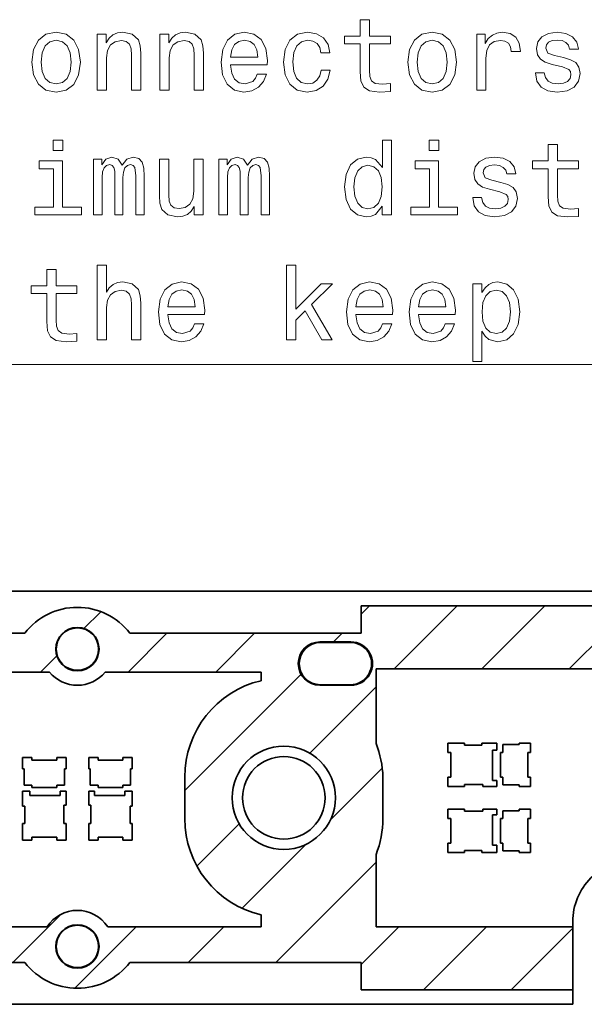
# Model space of a CAD drawing. Extents: x 0 to 420, y 0 to 297.
# Tile 23 of 30: x 297 to 324, y 159 to 206. Entities that reach past the tile are written whole.
import ezdxf

# ---------------------------------------------------------------- set-up
doc = ezdxf.new("R2010")
doc.units = 0

msp = doc.modelspace()

# ---------------------------------------------------------------- linework, layer by layer
at = {"color": 7, "lineweight": 35}
for p, q in [((275.414032, 178.552597), (329.014038, 178.552597)), ((325.664032, 177.8526), (313.164032, 177.8526)), ((313.164032, 176.525528), (313.164032, 177.8526)), ((296.86554, 176.525528), (285.664032, 176.525528)), ((313.164032, 176.525528), (301.962524, 176.525528)), ((311.164032, 176.1026), (312.664032, 176.1026)), ((311.189026, 176.077591), (312.639038, 176.077591)), ((290.514038, 174.642349), (298.06131, 174.642349)), ((300.766754, 174.642349), (308.314026, 174.642349)), ((308.314026, 174.642349), (308.314026, 174.224854)), ((313.883972, 174.800949), (313.883972, 171.188202)), ((313.883972, 174.800949), (327.636963, 174.800949)), ((312.664032, 174.002594), (311.164032, 174.002594)), ((312.639038, 174.027603), (311.189026, 174.027603)), ((317.364014, 171.202591), (318.164032, 171.202591)), ((317.364014, 170.752594), (317.364014, 171.202591)), ((318.164032, 171.202591), (318.164032, 171.1026)), ((319.014038, 171.202591), (319.729034, 171.202591)), ((319.014038, 171.1026), (319.014038, 171.202591)), ((319.729034, 171.202591), (319.729034, 170.8526)), ((320.814026, 171.202591), (321.364014, 171.202591)), ((320.814026, 171.127594), (320.814026, 171.202591)), ((321.364014, 171.202591), (321.364014, 170.752594)), ((317.504028, 170.752594), (317.364014, 170.752594)), ((317.504028, 169.552597), (317.504028, 170.752594)), ((318.164032, 171.1026), (319.014038, 171.1026)), ((319.729034, 170.8526), (319.519043, 170.8526)), ((319.519043, 170.8526), (319.519043, 169.382599)), ((319.919037, 170.752594), (320.019043, 170.752594)), ((319.919037, 169.552597), (319.919037, 170.752594)), ((320.019043, 171.127594), (320.814026, 171.127594)), ((320.019043, 170.752594), (320.019043, 171.127594)), ((321.239014, 170.752594), (321.239014, 169.552597)), ((321.364014, 170.752594), (321.239014, 170.752594)), ((296.764038, 170.502594), (297.21405, 170.502594)), ((296.764038, 169.952591), (296.764038, 170.502594)), ((297.21405, 170.502594), (297.21405, 170.377594)), ((297.21405, 170.377594), (298.414032, 170.377594)), ((298.414032, 170.502594), (298.864014, 170.502594)), ((298.414032, 170.377594), (298.414032, 170.502594)), ((298.864014, 170.502594), (298.864014, 169.952591)), ((300.414032, 170.502594), (299.96405, 170.502594)), ((299.96405, 170.502594), (299.96405, 169.952591)), ((300.414032, 170.377594), (300.414032, 170.502594)), ((301.614014, 170.377594), (300.414032, 170.377594)), ((302.064026, 170.502594), (301.614014, 170.502594)), ((301.614014, 170.502594), (301.614014, 170.377594)), ((302.064026, 169.952591), (302.064026, 170.502594)), ((296.83905, 169.952591), (296.764038, 169.952591)), ((296.83905, 169.157593), (296.83905, 169.952591)), ((298.789032, 169.952591), (298.789032, 169.157593)), ((298.864014, 169.952591), (298.789032, 169.952591)), ((299.96405, 169.952591), (300.039032, 169.952591)), ((300.039032, 169.952591), (300.039032, 169.157593)), ((301.989014, 169.157593), (301.989014, 169.952591)), ((301.989014, 169.952591), (302.064026, 169.952591)), ((304.614014, 169.552597), (304.614014, 167.552597)), ((314.21405, 167.552597), (314.21405, 169.552597)), ((317.364014, 169.552597), (317.504028, 169.552597)), ((317.364014, 169.1026), (317.364014, 169.552597)), ((319.519043, 169.382599), (319.729034, 169.382599)), ((319.729034, 169.382599), (319.729034, 169.1026)), ((320.019043, 169.552597), (319.919037, 169.552597)), ((320.019043, 169.177597), (320.019043, 169.552597)), ((321.239014, 169.552597), (321.364014, 169.552597)), ((321.364014, 169.552597), (321.364014, 169.1026)), ((296.764038, 168.867599), (297.114014, 168.867599)), ((296.764038, 168.152603), (296.764038, 168.867599)), ((297.21405, 169.157593), (296.83905, 169.157593)), ((297.114014, 168.867599), (297.114014, 168.657593)), ((297.21405, 169.057602), (297.21405, 169.157593)), ((298.414032, 169.057602), (297.21405, 169.057602)), ((298.414032, 169.157593), (298.414032, 169.057602)), ((298.789032, 169.157593), (298.414032, 169.157593)), ((298.584045, 168.867599), (298.864014, 168.867599)), ((298.584045, 168.657593), (298.584045, 168.867599)), ((298.864014, 168.867599), (298.864014, 168.202591)), ((300.244019, 168.867599), (299.96405, 168.867599)), ((299.96405, 168.867599), (299.96405, 168.202591)), ((300.039032, 169.157593), (300.414032, 169.157593)), ((300.244019, 168.657593), (300.244019, 168.867599)), ((300.414032, 169.157593), (300.414032, 169.057602)), ((300.414032, 169.057602), (301.614014, 169.057602)), ((301.614014, 169.057602), (301.614014, 169.157593)), ((301.614014, 169.157593), (301.989014, 169.157593)), ((302.064026, 168.867599), (301.71405, 168.867599)), ((301.71405, 168.867599), (301.71405, 168.657593)), ((302.064026, 168.152603), (302.064026, 168.867599)), ((318.164032, 169.1026), (317.364014, 169.1026)), ((318.164032, 169.202591), (318.164032, 169.1026)), ((319.064026, 169.202591), (318.164032, 169.202591)), ((319.064026, 169.1026), (319.064026, 169.202591)), ((319.729034, 169.1026), (319.064026, 169.1026)), ((320.814026, 169.177597), (320.019043, 169.177597)), ((320.814026, 169.1026), (320.814026, 169.177597)), ((321.364014, 169.1026), (320.814026, 169.1026)), ((297.114014, 168.657593), (298.584045, 168.657593)), ((301.71405, 168.657593), (300.244019, 168.657593)), ((296.864014, 168.152603), (296.764038, 168.152603)), ((296.864014, 167.302597), (296.864014, 168.152603)), ((298.764038, 168.202591), (298.764038, 167.302597)), ((298.864014, 168.202591), (298.764038, 168.202591)), ((299.96405, 168.202591), (300.064026, 168.202591)), ((300.064026, 168.202591), (300.064026, 167.302597)), ((301.96405, 167.302597), (301.96405, 168.152603)), ((301.96405, 168.152603), (302.064026, 168.152603)), ((318.164032, 168.002594), (317.364014, 168.002594)), ((317.364014, 168.002594), (317.364014, 167.552597)), ((318.164032, 167.902603), (318.164032, 168.002594)), ((319.064026, 167.902603), (318.164032, 167.902603)), ((319.729034, 168.002594), (319.064026, 168.002594)), ((319.064026, 168.002594), (319.064026, 167.902603)), ((319.729034, 167.722595), (319.729034, 168.002594)), ((320.814026, 167.927597), (320.019043, 167.927597)), ((320.019043, 167.927597), (320.019043, 167.552597)), ((321.364014, 168.002594), (320.814026, 168.002594)), ((320.814026, 168.002594), (320.814026, 167.927597)), ((321.364014, 167.552597), (321.364014, 168.002594)), ((317.364014, 167.552597), (317.504028, 167.552597)), ((317.504028, 167.552597), (317.504028, 166.3526)), ((319.519043, 166.252594), (319.519043, 167.722595)), ((319.519043, 167.722595), (319.729034, 167.722595)), ((320.019043, 167.552597), (319.919037, 167.552597)), ((319.919037, 167.552597), (319.919037, 166.3526)), ((321.239014, 167.552597), (321.364014, 167.552597)), ((321.239014, 166.3526), (321.239014, 167.552597)), ((296.764038, 167.302597), (296.864014, 167.302597)), ((296.764038, 166.502594), (296.764038, 167.302597)), ((298.764038, 167.302597), (298.864014, 167.302597)), ((298.864014, 167.302597), (298.864014, 166.502594)), ((300.064026, 167.302597), (299.96405, 167.302597)), ((299.96405, 167.302597), (299.96405, 166.502594)), ((302.064026, 167.302597), (301.96405, 167.302597)), ((302.064026, 166.502594), (302.064026, 167.302597)), ((297.21405, 166.502594), (296.764038, 166.502594)), ((297.21405, 166.642593), (297.21405, 166.502594)), ((298.414032, 166.642593), (297.21405, 166.642593)), ((298.414032, 166.502594), (298.414032, 166.642593)), ((298.864014, 166.502594), (298.414032, 166.502594)), ((299.96405, 166.502594), (300.414032, 166.502594)), ((300.414032, 166.502594), (300.414032, 166.642593)), ((300.414032, 166.642593), (301.614014, 166.642593)), ((301.614014, 166.642593), (301.614014, 166.502594)), ((301.614014, 166.502594), (302.064026, 166.502594)), ((317.504028, 166.3526), (317.364014, 166.3526)), ((317.364014, 166.3526), (317.364014, 165.902603)), ((318.164032, 165.902603), (318.164032, 166.002594)), ((318.164032, 166.002594), (319.014038, 166.002594)), ((319.014038, 166.002594), (319.014038, 165.902603)), ((319.729034, 166.252594), (319.519043, 166.252594)), ((319.729034, 165.902603), (319.729034, 166.252594)), ((319.919037, 166.3526), (320.019043, 166.3526)), ((320.019043, 166.3526), (320.019043, 165.9776)), ((320.019043, 165.9776), (320.814026, 165.9776)), ((320.814026, 165.9776), (320.814026, 165.902603)), ((321.364014, 166.3526), (321.239014, 166.3526)), ((321.364014, 165.902603), (321.364014, 166.3526)), ((313.883972, 162.303909), (313.883972, 165.803329)), ((317.364014, 165.902603), (318.164032, 165.902603)), ((319.014038, 165.902603), (319.729034, 165.902603)), ((320.814026, 165.902603), (321.364014, 165.902603)), ((308.314026, 162.880341), (308.314026, 162.304245)), ((297.945404, 162.304245), (290.514038, 162.304245)), ((308.314026, 162.304245), (300.88266, 162.304245)), ((323.414032, 162.299606), (313.883972, 162.303909)), ((323.414032, 162.299606), (323.414032, 162.552597)), ((323.414032, 159.252594), (323.414032, 162.299606)), ((285.664032, 160.579666), (296.86554, 160.579666)), ((301.962524, 160.579666), (313.164032, 160.579666)), ((313.164032, 160.579666), (313.164032, 159.252594)), ((323.414032, 159.252594), (313.164032, 159.252594)), ((323.414032, 158.552597), (323.414032, 159.252594)), ((323.414032, 158.552597), (269.814026, 158.552597))]:
    msp.add_line(p, q, dxfattribs=at)
at = {"color": 7, "lineweight": 13}
for p, q in [((313.164032, 177.449783), (313.566833, 177.8526)), ((314.757843, 174.800949), (317.809479, 177.8526)), ((319.000488, 174.800949), (322.052124, 177.8526)), ((299.733429, 176.747086), (300.552002, 177.565659)), ((323.243103, 174.800949), (325.664032, 177.221863)), ((301.871307, 174.642349), (303.754486, 176.525528)), ((306.113953, 174.642349), (307.997131, 176.525528)), ((311.816833, 176.1026), (312.239777, 176.525528)), ((297.628662, 174.642349), (298.419556, 175.433212)), ((304.614014, 168.89978), (310.250946, 174.536697)), ((310.670197, 170.713318), (313.883972, 173.927078)), ((311.646301, 167.446762), (314.183441, 169.983917)), ((305.206573, 165.249695), (307.253296, 167.296387)), ((307.402679, 163.203156), (310.519836, 166.320312)), ((309.021851, 160.579666), (313.883972, 165.441788)), ((296.293915, 160.579666), (298.613861, 162.899597)), ((299.294464, 159.33757), (302.261139, 162.304245)), ((304.779205, 160.579666), (306.503784, 162.304245)), ((313.164032, 160.479218), (314.98822, 162.303421)), ((316.180054, 159.252594), (319.228943, 162.301498)), ((320.422699, 159.252594), (323.414032, 162.243942))]:
    msp.add_line(p, q, dxfattribs=at)
for points in [[(313.118286, 205.062775), (313.118286, 203.706146), (313.14856, 203.26738), (313.289764, 202.964783), (313.572174, 202.788269), (314.0513, 202.727753), (314.575806, 202.752975), (314.575806, 203.136261), (314.192505, 203.106003), (313.844513, 203.146347), (313.657928, 203.27243), (313.57724, 203.484238), (313.562103, 203.781784), (313.562103, 205.062775), (314.575806, 205.062775), (314.575806, 205.44101), (313.562103, 205.44101), (313.562103, 206.232803), (313.118286, 206.232803), (313.118286, 205.44101), (312.351715, 205.44101), (312.351715, 205.062775)], [(297.211945, 204.175156), (297.292664, 203.559891), (297.524628, 203.106003), (297.892792, 202.823578), (298.387024, 202.727753), (298.876221, 202.823578), (299.244385, 203.100952), (299.476379, 203.55484), (299.562103, 204.175156), (299.476379, 204.790436), (299.244385, 205.249374), (298.876221, 205.526749), (298.387024, 205.627609), (297.892792, 205.526749), (297.524628, 205.244324), (297.292664, 204.790436)], [(300.37912, 202.823578), (300.822906, 202.823578), (300.822906, 204.386978), (300.868286, 204.745041), (301.014557, 205.007294), (301.241486, 205.168686), (301.544098, 205.229202), (301.786163, 205.178772), (301.937469, 205.042603), (302.013123, 204.815659), (302.03833, 204.513062), (302.03833, 202.823578), (302.482117, 202.823578), (302.482117, 204.603836), (302.461975, 204.961914), (302.371185, 205.25946), (302.073639, 205.531784), (301.60965, 205.627609), (301.352448, 205.592316), (301.13559, 205.49649), (300.948975, 205.335098), (300.802734, 205.11824), (300.802734, 205.531784), (300.37912, 205.531784)], [(303.415131, 202.823578), (303.858948, 202.823578), (303.858948, 204.386978), (303.904327, 204.745041), (304.050568, 205.007294), (304.277527, 205.168686), (304.580109, 205.229202), (304.822205, 205.178772), (304.97348, 205.042603), (305.049133, 204.815659), (305.074341, 204.513062), (305.074341, 202.823578), (305.518158, 202.823578), (305.518158, 204.603836), (305.497986, 204.961914), (305.407196, 205.25946), (305.10965, 205.531784), (304.645691, 205.627609), (304.388489, 205.592316), (304.1716, 205.49649), (303.985016, 205.335098), (303.838745, 205.11824), (303.838745, 205.531784), (303.415131, 205.531784)], [(306.839478, 204.049088), (308.614685, 204.049088), (308.619751, 204.255859), (308.539062, 204.835831), (308.317139, 205.269547), (307.964111, 205.531784), (307.495087, 205.627609), (307.036163, 205.526749), (306.683136, 205.244324), (306.456207, 204.7854), (306.375488, 204.180206), (306.451141, 203.559891), (306.678101, 203.106003), (307.026093, 202.823578), (307.47998, 202.727753), (307.873352, 202.79332), (308.196106, 202.964783), (308.433136, 203.237122), (308.569305, 203.600235), (308.130554, 203.600235), (308.039764, 203.398499), (307.90863, 203.247208), (307.535461, 203.126175), (307.247986, 203.181641), (307.031128, 203.358154), (306.889923, 203.64563), (306.839478, 204.033951)], [(311.211945, 204.634094), (311.650726, 204.634094), (311.559937, 205.037552), (311.343079, 205.355286), (311.005188, 205.551971), (310.566437, 205.627609), (310.082275, 205.526749), (309.714111, 205.244324), (309.482117, 204.7854), (309.401428, 204.17012), (309.477081, 203.559891), (309.704041, 203.106003), (310.062103, 202.823578), (310.5513, 202.727753), (310.985016, 202.803406), (311.322906, 203.015213), (311.554901, 203.348068), (311.655762, 203.79187), (311.232117, 203.79187), (311.156494, 203.50946), (311.015259, 203.297638), (310.813538, 203.166519), (310.566437, 203.126175), (310.258789, 203.191727), (310.036896, 203.393463), (309.900726, 203.721268), (309.855316, 204.185242), (309.900726, 204.639145), (310.041931, 204.966949), (310.26886, 205.168686), (310.566437, 205.239288), (310.828674, 205.193893), (311.02536, 205.077896), (311.156494, 204.886261)], [(315.428101, 204.175156), (315.508789, 203.559891), (315.740784, 203.106003), (316.108948, 202.823578), (316.60318, 202.727753), (317.092346, 202.823578), (317.46051, 203.100952), (317.692505, 203.55484), (317.778229, 204.175156), (317.692505, 204.790436), (317.46051, 205.249374), (317.092346, 205.526749), (316.60318, 205.627609), (316.108948, 205.526749), (315.740784, 205.244324), (315.508789, 204.790436)], [(318.761658, 202.823578), (319.205475, 202.823578), (319.205475, 204.371841), (319.250854, 204.745041), (319.387024, 205.012344), (319.608917, 205.173721), (319.906494, 205.229202), (320.128387, 205.193893), (320.2948, 205.093033), (320.39566, 204.921555), (320.430969, 204.689575), (320.879822, 204.689575), (320.819305, 205.098068), (320.652893, 205.390579), (320.375488, 205.567093), (319.997253, 205.627609), (319.740051, 205.587265), (319.518158, 205.486404), (319.321472, 205.314926), (319.165131, 205.082947), (319.165131, 205.531784), (318.761658, 205.531784)], [(322.957642, 204.402115), (322.528961, 204.502975), (322.211243, 204.618973), (322.105316, 204.856003), (322.13559, 205.02243), (322.241486, 205.143463), (322.412964, 205.219116), (322.660095, 205.249374), (322.897125, 205.219116), (323.08371, 205.128326), (323.204742, 204.992172), (323.255188, 204.810608), (323.688904, 204.810608), (323.688904, 204.820694), (323.613251, 205.148499), (323.406494, 205.405716), (323.08371, 205.567093), (322.660095, 205.627609), (322.231415, 205.567093), (321.918732, 205.400665), (321.722046, 205.153549), (321.66153, 204.840866), (321.706909, 204.538269), (321.848114, 204.326462), (322.080109, 204.175156), (322.417999, 204.06926), (322.912231, 203.948212), (323.214844, 203.822144), (323.295532, 203.721268), (323.325775, 203.569977), (323.280396, 203.383377), (323.159363, 203.242172), (322.962677, 203.151382), (322.700439, 203.121124), (322.423035, 203.151382), (322.221313, 203.257294), (322.085144, 203.428772), (322.029663, 203.665802), (321.601013, 203.665802), (321.6716, 203.262344), (321.878387, 202.969833), (322.206177, 202.79332), (322.660095, 202.727753), (323.134155, 202.79332), (323.482117, 202.969833), (323.693939, 203.252258), (323.769592, 203.620407), (323.714111, 203.938126), (323.55777, 204.154984), (323.300568, 204.296204)], [(297.665863, 204.180206), (297.711243, 204.634094), (297.852448, 204.961914), (298.079407, 205.163635), (298.387024, 205.234238), (298.689636, 205.163635), (298.916565, 204.966949), (299.05777, 204.634094), (299.108215, 204.180206), (299.05777, 203.721268), (298.916565, 203.388412), (298.689636, 203.186691), (298.387024, 203.121124), (298.079407, 203.186691), (297.852448, 203.388412), (297.711243, 203.721268)], [(306.839478, 204.422287), (306.894958, 204.770264), (307.031128, 205.027466), (307.237885, 205.183807), (307.510223, 205.239288), (307.777527, 205.183807), (307.984283, 205.027466), (308.110382, 204.770264), (308.155762, 204.422287)], [(315.881989, 204.180206), (315.927368, 204.634094), (316.068573, 204.961914), (316.295532, 205.163635), (316.60318, 205.234238), (316.905762, 205.163635), (317.13269, 204.966949), (317.273926, 204.634094), (317.324341, 204.180206), (317.273926, 203.721268), (317.13269, 203.388412), (316.905762, 203.186691), (316.60318, 203.121124), (316.295532, 203.186691), (316.068573, 203.388412), (315.927368, 203.721268)], [(298.714844, 200.397781), (298.245819, 200.397781), (298.245819, 199.893463), (298.714844, 199.893463)], [(314.187469, 197.195343), (314.187469, 196.776749), (314.631256, 196.776749), (314.631256, 200.397781), (314.192505, 200.397781), (314.192505, 199.071411), (313.854614, 199.454697), (313.647827, 199.545486), (313.410797, 199.58078), (312.982117, 199.479919), (312.649292, 199.197495), (312.432434, 198.743607), (312.356781, 198.133377), (312.432434, 197.523148), (312.649292, 197.064209), (312.982117, 196.776749), (313.410797, 196.680923), (313.647827, 196.716232), (313.85965, 196.807007)], [(316.930969, 200.397781), (316.461945, 200.397781), (316.461945, 199.893463), (316.930969, 199.893463)], [(322.226379, 199.015945), (322.226379, 197.659317), (322.256622, 197.220551), (322.397827, 196.917953), (322.680267, 196.74144), (323.159363, 196.680923), (323.683868, 196.706146), (323.683868, 197.089432), (323.300568, 197.059174), (322.952576, 197.099518), (322.765991, 197.225601), (322.685303, 197.437408), (322.670166, 197.734955), (322.670166, 199.015945), (323.683868, 199.015945), (323.683868, 199.39418), (322.670166, 199.39418), (322.670166, 200.185974), (322.226379, 200.185974), (322.226379, 199.39418), (321.459778, 199.39418), (321.459778, 199.015945)], [(298.699707, 197.149948), (298.699707, 199.39418), (297.559937, 199.39418), (297.559937, 199.015945), (298.25592, 199.015945), (298.25592, 197.149948), (297.348114, 197.149948), (297.348114, 196.776749), (299.617584, 196.776749), (299.617584, 197.149948)], [(300.202606, 196.776749), (300.611084, 196.776749), (300.611084, 198.587265), (300.636322, 198.859604), (300.711975, 199.05629), (300.827942, 199.172287), (300.979248, 199.217667), (301.100281, 199.177322), (301.180969, 199.076462), (301.221313, 198.904984), (301.23645, 198.67804), (301.23645, 196.776749), (301.619751, 196.776749), (301.619751, 198.587265), (301.644958, 198.854553), (301.720612, 199.051239), (301.841644, 199.172287), (301.99295, 199.217667), (302.113983, 199.177322), (302.194672, 199.076462), (302.245087, 198.67804), (302.245087, 196.776749), (302.653595, 196.776749), (302.653595, 198.647781), (302.628387, 199.036118), (302.547699, 199.333664), (302.386322, 199.515228), (302.124054, 199.58078), (301.816437, 199.479919), (301.579407, 199.187408), (301.392792, 199.474869), (301.080109, 199.58078), (300.792664, 199.479919), (300.595978, 199.197495), (300.595978, 199.484955), (300.202606, 199.484955)], [(305.503021, 199.484955), (305.059235, 199.484955), (305.059235, 197.921555), (305.008789, 197.558456), (304.862549, 197.296204), (304.63559, 197.134811), (304.338043, 197.084381), (304.101013, 197.124725), (303.949707, 197.245773), (303.863983, 197.452545), (303.843811, 197.745041), (303.843811, 199.484955), (303.399994, 199.484955), (303.399994, 197.704697), (303.415131, 197.346634), (303.510956, 197.049088), (303.803467, 196.776749), (304.272491, 196.680923), (304.524628, 196.716232), (304.741486, 196.807007), (304.928101, 196.963348), (305.079407, 197.190292), (305.079407, 196.776749), (305.503021, 196.776749)], [(306.274628, 196.776749), (306.683136, 196.776749), (306.683136, 198.587265), (306.708344, 198.859604), (306.783997, 199.05629), (306.899994, 199.172287), (307.0513, 199.217667), (307.172333, 199.177322), (307.253021, 199.076462), (307.293365, 198.904984), (307.308502, 198.67804), (307.308502, 196.776749), (307.691772, 196.776749), (307.691772, 198.587265), (307.71701, 198.854553), (307.792664, 199.051239), (307.913696, 199.172287), (308.064972, 199.217667), (308.186035, 199.177322), (308.266724, 199.076462), (308.317139, 198.67804), (308.317139, 196.776749), (308.725647, 196.776749), (308.725647, 198.647781), (308.700439, 199.036118), (308.619751, 199.333664), (308.458344, 199.515228), (308.196106, 199.58078), (307.888458, 199.479919), (307.651428, 199.187408), (307.464844, 199.474869), (307.152161, 199.58078), (306.864685, 199.479919), (306.667999, 199.197495), (306.667999, 199.484955), (306.274628, 199.484955)], [(316.915833, 197.149948), (316.915833, 199.39418), (315.776062, 199.39418), (315.776062, 199.015945), (316.472046, 199.015945), (316.472046, 197.149948), (315.56427, 197.149948), (315.56427, 196.776749), (317.83371, 196.776749), (317.83371, 197.149948)], [(319.9216, 198.355286), (319.49292, 198.456146), (319.175201, 198.572144), (319.069305, 198.809174), (319.099548, 198.975601), (319.205475, 199.096634), (319.376953, 199.172287), (319.624054, 199.202545), (319.861084, 199.172287), (320.047699, 199.081497), (320.168732, 198.945343), (320.219177, 198.763779), (320.652893, 198.763779), (320.652893, 198.773865), (320.57724, 199.101669), (320.370453, 199.358887), (320.047699, 199.520264), (319.624054, 199.58078), (319.195374, 199.520264), (318.88269, 199.353836), (318.686035, 199.10672), (318.625488, 198.794037), (318.670898, 198.49144), (318.812103, 198.279633), (319.044098, 198.128326), (319.381989, 198.02243), (319.876221, 197.901382), (320.178802, 197.775314), (320.259521, 197.674438), (320.289764, 197.523148), (320.244385, 197.336548), (320.123352, 197.195343), (319.926666, 197.104553), (319.664398, 197.074295), (319.387024, 197.104553), (319.185303, 197.210464), (319.049133, 197.381943), (318.993652, 197.618973), (318.564972, 197.618973), (318.63559, 197.215515), (318.842346, 196.923004), (319.170166, 196.74649), (319.624054, 196.680923), (320.098114, 196.74649), (320.446106, 196.923004), (320.657928, 197.205429), (320.733582, 197.573578), (320.678101, 197.891296), (320.521759, 198.108154), (320.264557, 198.249374)], [(313.48645, 199.182373), (313.778961, 199.111755), (314.000854, 198.91507), (314.131989, 198.587265), (314.182434, 198.133377), (314.131989, 197.674438), (314.000854, 197.346634), (313.778961, 197.144897), (313.48645, 197.079346), (313.209076, 197.144897), (312.997253, 197.346634), (312.856049, 197.679489), (312.810669, 198.133377), (312.856049, 198.58223), (312.997253, 198.910034), (313.209076, 199.111755)], [(297.938171, 192.969116), (297.938171, 191.612488), (297.968445, 191.173721), (298.10965, 190.871124), (298.39209, 190.694611), (298.871185, 190.634094), (299.395691, 190.659317), (299.395691, 191.042603), (299.01239, 191.012344), (298.664398, 191.052689), (298.477814, 191.178772), (298.397125, 191.390579), (298.381989, 191.688126), (298.381989, 192.969116), (299.395691, 192.969116), (299.395691, 193.347351), (298.381989, 193.347351), (298.381989, 194.139145), (297.938171, 194.139145), (297.938171, 193.347351), (297.1716, 193.347351), (297.1716, 192.969116)], [(300.37912, 190.729919), (300.822906, 190.729919), (300.822906, 192.29332), (300.868286, 192.651382), (301.014557, 192.913635), (301.241486, 193.075027), (301.544098, 193.135544), (301.786163, 193.085114), (301.937469, 192.948944), (302.013123, 192.722), (302.03833, 192.419403), (302.03833, 190.729919), (302.482117, 190.729919), (302.482117, 192.510178), (302.461975, 192.868256), (302.371185, 193.165802), (302.073639, 193.438126), (301.60965, 193.533951), (301.357483, 193.498657), (301.140625, 193.402832), (300.959076, 193.251526), (300.822906, 193.044754), (300.822906, 194.350952), (300.37912, 194.350952)], [(309.547699, 190.729919), (309.991486, 190.729919), (309.991486, 191.68309), (310.455475, 192.131943), (311.252319, 190.729919), (311.751587, 190.729919), (310.758057, 192.439575), (311.776794, 193.438126), (311.21701, 193.438126), (309.991486, 192.217667), (309.991486, 194.350952), (309.547699, 194.350952)], [(303.803467, 191.955429), (305.578674, 191.955429), (305.58371, 192.162201), (305.503021, 192.742172), (305.281128, 193.175888), (304.928101, 193.438126), (304.459076, 193.533951), (304.000153, 193.43309), (303.647125, 193.150665), (303.420166, 192.691742), (303.339478, 192.086548), (303.415131, 191.466232), (303.64209, 191.012344), (303.990051, 190.729919), (304.443939, 190.634094), (304.837311, 190.699661), (305.160095, 190.871124), (305.397125, 191.143463), (305.533295, 191.506577), (305.094513, 191.506577), (305.003754, 191.30484), (304.87262, 191.153549), (304.49942, 191.032516), (304.211975, 191.087982), (303.995117, 191.264496), (303.853882, 191.551971), (303.803467, 191.940292)], [(303.803467, 192.328629), (303.858948, 192.676605), (303.995117, 192.933807), (304.201874, 193.090149), (304.474213, 193.14563), (304.741486, 193.090149), (304.948273, 192.933807), (305.074341, 192.676605), (305.119751, 192.328629)], [(312.91153, 191.955429), (314.686737, 191.955429), (314.691772, 192.162201), (314.611084, 192.742172), (314.389191, 193.175888), (314.036163, 193.438126), (313.567139, 193.533951), (313.108215, 193.43309), (312.755188, 193.150665), (312.528229, 192.691742), (312.44754, 192.086548), (312.523193, 191.466232), (312.750153, 191.012344), (313.098114, 190.729919), (313.552002, 190.634094), (313.945374, 190.699661), (314.268158, 190.871124), (314.505188, 191.143463), (314.641357, 191.506577), (314.202576, 191.506577), (314.111816, 191.30484), (313.980682, 191.153549), (313.607483, 191.032516), (313.320038, 191.087982), (313.10318, 191.264496), (312.961945, 191.551971), (312.91153, 191.940292)], [(312.91153, 192.328629), (312.96701, 192.676605), (313.10318, 192.933807), (313.309937, 193.090149), (313.582275, 193.14563), (313.849579, 193.090149), (314.056335, 192.933807), (314.182434, 192.676605), (314.227814, 192.328629)], [(315.94754, 191.955429), (317.722778, 191.955429), (317.727814, 192.162201), (317.647125, 192.742172), (317.425201, 193.175888), (317.072174, 193.438126), (316.60318, 193.533951), (316.144226, 193.43309), (315.791199, 193.150665), (315.56427, 192.691742), (315.483582, 192.086548), (315.559204, 191.466232), (315.786163, 191.012344), (316.134155, 190.729919), (316.588043, 190.634094), (316.981415, 190.699661), (317.304169, 190.871124), (317.541199, 191.143463), (317.677368, 191.506577), (317.238617, 191.506577), (317.147827, 191.30484), (317.016724, 191.153549), (316.643524, 191.032516), (316.356049, 191.087982), (316.139191, 191.264496), (315.997986, 191.551971), (315.94754, 191.940292)], [(315.94754, 192.328629), (316.003021, 192.676605), (316.139191, 192.933807), (316.345947, 193.090149), (316.618286, 193.14563), (316.88559, 193.090149), (317.092346, 192.933807), (317.218445, 192.676605), (317.263824, 192.328629)], [(319.013824, 193.019547), (319.013824, 193.438126), (318.570038, 193.438126), (318.570038, 189.680923), (319.013824, 189.680923), (319.013824, 191.143463), (319.170166, 190.906433), (319.34668, 190.750092), (319.790497, 190.634094), (320.214111, 190.729919), (320.546967, 191.01738), (320.763824, 191.471268), (320.844513, 192.086548), (320.763824, 192.696777), (320.546967, 193.150665), (320.214111, 193.43309), (319.790497, 193.533951), (319.548401, 193.503693), (319.341644, 193.407867), (319.165131, 193.24649)], [(319.714844, 191.032516), (319.417297, 191.098068), (319.200439, 191.299805), (319.06427, 191.627609), (319.01886, 192.086548), (319.06427, 192.540436), (319.200439, 192.868256), (319.417297, 193.064941), (319.714844, 193.135544), (319.987183, 193.064941), (320.204041, 192.863205), (320.34021, 192.5354), (320.390625, 192.086548), (320.34021, 191.63266), (320.204041, 191.299805), (319.987183, 191.098068)]]:
    msp.add_lwpolyline(points, close=True, dxfattribs=at)
msp.add_lwpolyline([(269.568604, 174.32608), (278.688904, 189.539719), (363.66153, 189.539719)], dxfattribs=at)
at = {"color": 7, "lineweight": 35}
for centre, radius in [((299.414032, 175.752594), 1.05), ((299.419403, 175.752594), 1.025), ((309.414001, 168.552597), 2.5), ((309.414032, 168.552597), 2), ((299.414032, 161.3526), 1.05), ((299.419403, 161.3526), 1.025)]:
    msp.add_circle(centre, radius, dxfattribs=at)
for centre, radius, start, end in [((299.414032, 174.552658), 3.222894, 37.744554, 142.255451), ((311.164032, 175.052597), 1.05, 90.000003, 269.999997), ((311.189026, 175.052597), 1.025, 90.000003, 269.999997), ((312.639038, 175.052597), 1.025, 269.999997, 90.000003), ((312.664032, 175.052597), 1.05, 269.999997, 90.000003), ((299.414032, 175.752594), 1.75, 219.377811, 320.62219), ((309.414001, 169.552612), 4.799971, 103.247749, 180.000268), ((309.415497, 169.435287), 4.799971, 1.400344, 21.419232), ((309.414001, 167.552582), 4.799971, 179.999732, 256.752251), ((309.414062, 167.552582), 4.799971, 338.62767, 0.00027), ((326.414032, 162.552597), 3, 90.000003, 180.000005), ((299.414032, 161.3526), 1.75, 32.942573, 147.057429), ((299.414032, 162.552536), 3.222894, 217.744549, 322.255446)]:
    msp.add_arc(centre, radius, start, end, dxfattribs=at)

doc.saveas('drawing.dxf')
